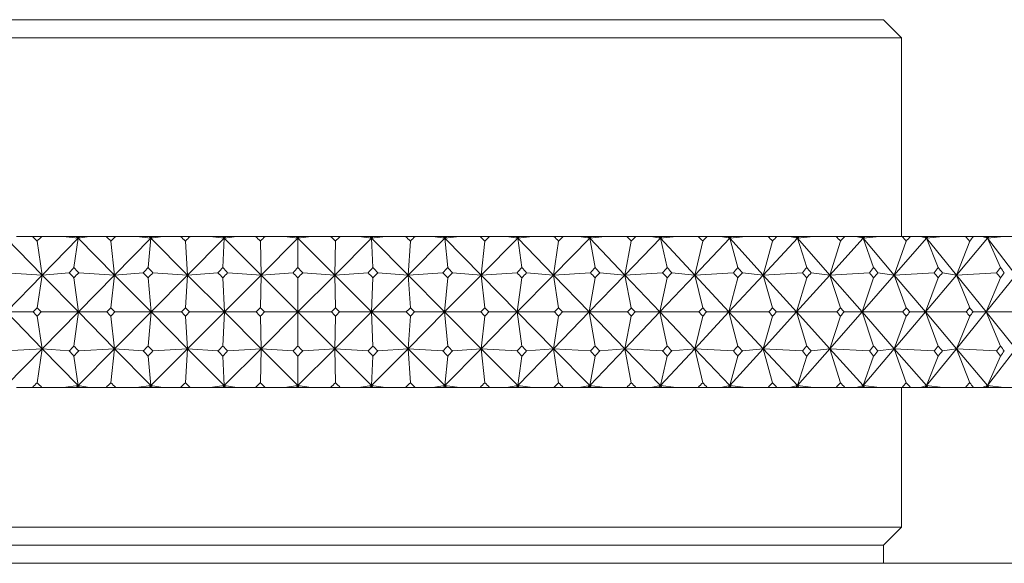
# Model space of a CAD drawing. Header units: inches. Extents: x 1.3 to 19.3, y 2.5 to 15.4.
# Tile 14 of 27: x 10.505 to 11.321, y 9.634 to 10.084. Entities that reach past the tile are written whole.
import ezdxf

# ---------------------------------------------------------------- set-up
doc = ezdxf.new("R2010")
doc.units = ezdxf.units.IN
doc.header["$MEASUREMENT"] = 0

msp = doc.modelspace()

# ---------------------------------------------------------------- linework, layer by layer
at = {"color": 7, "linetype": 'Continuous', "lineweight": 15}
for p, q in [((10.34284, 10.08403), (11.22037, 10.08403)), ((11.23537, 10.06903), (11.22037, 10.08403)), ((10.3307, 10.06903), (11.23537, 10.06903)), ((11.23537, 9.90463), (11.23537, 10.06903)), ((10.49367, 9.90316), (10.52367, 9.87262)), ((10.51551, 9.90463), (10.50243, 9.90463)), ((10.51551, 9.90463), (10.52332, 9.90463)), ((10.54093, 9.90463), (10.52332, 9.90463)), ((10.55325, 9.90316), (10.52367, 9.87262)), ((10.54093, 9.90463), (10.55325, 9.90316)), ((10.55179, 9.90463), (10.54093, 9.90463)), ((10.55325, 9.90316), (10.54987, 9.87877)), ((10.55179, 9.90463), (10.55325, 9.90316)), ((10.55307, 9.90463), (10.55179, 9.90463)), ((10.55325, 9.90316), (10.55307, 9.90463)), ((10.55468, 9.90463), (10.55307, 9.90463)), ((10.56265, 9.90463), (10.55325, 9.90316)), ((10.55468, 9.90463), (10.55325, 9.90316)), ((10.55325, 9.90316), (10.58356, 9.87262)), ((10.56265, 9.90463), (10.55468, 9.90463)), ((10.57655, 9.90463), (10.56265, 9.90463)), ((10.57655, 9.90463), (10.58446, 9.90463)), ((10.61356, 9.90316), (10.58356, 9.87262)), ((10.60161, 9.90463), (10.58446, 9.90463)), ((10.60161, 9.90463), (10.61356, 9.90316)), ((10.61209, 9.90463), (10.60161, 9.90463)), ((10.61356, 9.90316), (10.61129, 9.87877)), ((10.61209, 9.90463), (10.61356, 9.90316)), ((10.61343, 9.90463), (10.61209, 9.90463)), ((10.61356, 9.90316), (10.61343, 9.90463)), ((10.61501, 9.90463), (10.61343, 9.90463)), ((10.62355, 9.90463), (10.61356, 9.90316)), ((10.61501, 9.90463), (10.61356, 9.90316)), ((10.61356, 9.90316), (10.64404, 9.87262)), ((10.62355, 9.90463), (10.61501, 9.90463)), ((10.63822, 9.90463), (10.62355, 9.90463)), ((10.63822, 9.90463), (10.64619, 9.90463)), ((10.67435, 9.90316), (10.64404, 9.87262)), ((10.66282, 9.90463), (10.64619, 9.90463)), ((10.66282, 9.90463), (10.67435, 9.90316)), ((10.67287, 9.90463), (10.66282, 9.90463)), ((10.67287, 9.90463), (10.67435, 9.90316)), ((10.67428, 9.90463), (10.67287, 9.90463)), ((10.67435, 9.90316), (10.67321, 9.87877)), ((10.67435, 9.90316), (10.67428, 9.90463)), ((10.67581, 9.90463), (10.67428, 9.90463)), ((10.68489, 9.90463), (10.67435, 9.90316)), ((10.67581, 9.90463), (10.67435, 9.90316)), ((10.67435, 9.90316), (10.70489, 9.87262)), ((10.68489, 9.90463), (10.67581, 9.90463)), ((10.70028, 9.90463), (10.68489, 9.90463)), ((10.70028, 9.90463), (10.70828, 9.90463)), ((10.73537, 9.90316), (10.70489, 9.87262)), ((10.72432, 9.90463), (10.70828, 9.90463)), ((10.72432, 9.90463), (10.73537, 9.90316)), ((10.7339, 9.90463), (10.72432, 9.90463)), ((10.7339, 9.90463), (10.73537, 9.90316)), ((10.73537, 9.90463), (10.7339, 9.90463)), ((10.74643, 9.90463), (10.73537, 9.90316)), ((10.73684, 9.90463), (10.73537, 9.90316)), ((10.73537, 9.90316), (10.73537, 9.90463)), ((10.73684, 9.90463), (10.73537, 9.90463)), ((10.73537, 9.90316), (10.73537, 9.87877)), ((10.73537, 9.90316), (10.76586, 9.87262)), ((10.74643, 9.90463), (10.73684, 9.90463)), ((10.76247, 9.90463), (10.74643, 9.90463)), ((10.76247, 9.90463), (10.77047, 9.90463)), ((10.7964, 9.90316), (10.76586, 9.87262)), ((10.78586, 9.90463), (10.77047, 9.90463)), ((10.78586, 9.90463), (10.7964, 9.90316)), ((10.79494, 9.90463), (10.78586, 9.90463)), ((10.79494, 9.90463), (10.7964, 9.90316)), ((10.79646, 9.90463), (10.79494, 9.90463)), ((10.80793, 9.90463), (10.7964, 9.90316)), ((10.79787, 9.90463), (10.7964, 9.90316)), ((10.7964, 9.90316), (10.79646, 9.90463)), ((10.7964, 9.90316), (10.79754, 9.87877)), ((10.7964, 9.90316), (10.8267, 9.87262)), ((10.79787, 9.90463), (10.79646, 9.90463)), ((10.80793, 9.90463), (10.79787, 9.90463)), ((10.82456, 9.90463), (10.80793, 9.90463)), ((10.82456, 9.90463), (10.83252, 9.90463)), ((10.85719, 9.90316), (10.8267, 9.87262)), ((10.8472, 9.90463), (10.83252, 9.90463)), ((10.8472, 9.90463), (10.85719, 9.90316)), ((10.85574, 9.90463), (10.8472, 9.90463)), ((10.85574, 9.90463), (10.85719, 9.90316)), ((10.85731, 9.90463), (10.85574, 9.90463)), ((10.86914, 9.90463), (10.85719, 9.90316)), ((10.85866, 9.90463), (10.85719, 9.90316)), ((10.85719, 9.90316), (10.85731, 9.90463)), ((10.85719, 9.90316), (10.85945, 9.87877)), ((10.85719, 9.90316), (10.88719, 9.87262)), ((10.85866, 9.90463), (10.85731, 9.90463)), ((10.86914, 9.90463), (10.85866, 9.90463)), ((10.88629, 9.90463), (10.86914, 9.90463)), ((10.88629, 9.90463), (10.89419, 9.90463)), ((10.91749, 9.90316), (10.88719, 9.87262)), ((10.9081, 9.90463), (10.89419, 9.90463)), ((10.9081, 9.90463), (10.91749, 9.90316)), ((10.91607, 9.90463), (10.9081, 9.90463)), ((10.91607, 9.90463), (10.91749, 9.90316)), ((10.91768, 9.90463), (10.91607, 9.90463)), ((10.92982, 9.90463), (10.91749, 9.90316)), ((10.91895, 9.90463), (10.91749, 9.90316)), ((10.91749, 9.90316), (10.91768, 9.90463)), ((10.91749, 9.90316), (10.92088, 9.87877)), ((10.91749, 9.90316), (10.94708, 9.87262)), ((10.91895, 9.90463), (10.91768, 9.90463)), ((10.92982, 9.90463), (10.91895, 9.90463)), ((10.94743, 9.90463), (10.92982, 9.90463)), ((10.97708, 9.90316), (10.94708, 9.87262)), ((10.94743, 9.90463), (10.95524, 9.90463)), ((10.96831, 9.90463), (10.95524, 9.90463)), ((10.96831, 9.90463), (10.97708, 9.90316)), ((10.97568, 9.90463), (10.96831, 9.90463)), ((10.97568, 9.90463), (10.97708, 9.90316)), ((10.97733, 9.90463), (10.97568, 9.90463)), ((10.98973, 9.90463), (10.97708, 9.90316)), ((10.97853, 9.90463), (10.97708, 9.90316)), ((10.97708, 9.90316), (10.97733, 9.90463)), ((10.97708, 9.90316), (10.98158, 9.87877)), ((10.97708, 9.90316), (11.00613, 9.87262)), ((10.97853, 9.90463), (10.97733, 9.90463)), ((10.98973, 9.90463), (10.97853, 9.90463)), ((11.00773, 9.90463), (10.98973, 9.90463)), ((11.03571, 9.90316), (11.00613, 9.87262)), ((11.00773, 9.90463), (11.01541, 9.90463)), ((11.02761, 9.90463), (11.01541, 9.90463)), ((11.02761, 9.90463), (11.03571, 9.90316)), ((11.03434, 9.90463), (11.02761, 9.90463)), ((11.03434, 9.90463), (11.03571, 9.90316)), ((11.03602, 9.90463), (11.03434, 9.90463)), ((11.04864, 9.90463), (11.03571, 9.90316)), ((11.03714, 9.90463), (11.03571, 9.90316)), ((11.03571, 9.90316), (11.03602, 9.90463)), ((11.03571, 9.90316), (11.0413, 9.87877)), ((11.03571, 9.90316), (11.06411, 9.87262)), ((11.03714, 9.90463), (11.03602, 9.90463)), ((11.04864, 9.90463), (11.03714, 9.90463)), ((11.06696, 9.90463), (11.04864, 9.90463)), ((11.09316, 9.90316), (11.06411, 9.87262)), ((11.06696, 9.90463), (11.07449, 9.90463)), ((11.08576, 9.90463), (11.07449, 9.90463)), ((11.08576, 9.90463), (11.09316, 9.90316)), ((11.09183, 9.90463), (11.08576, 9.90463)), ((11.09183, 9.90463), (11.09316, 9.90316)), ((11.09353, 9.90463), (11.09183, 9.90463)), ((11.10632, 9.90463), (11.09316, 9.90316)), ((11.09456, 9.90463), (11.09316, 9.90316)), ((11.09316, 9.90316), (11.09353, 9.90463)), ((11.09316, 9.90316), (11.09982, 9.87877)), ((11.09316, 9.90316), (11.1208, 9.87262)), ((11.09456, 9.90463), (11.09353, 9.90463)), ((11.10632, 9.90463), (11.09456, 9.90463)), ((11.12487, 9.90463), (11.10632, 9.90463)), ((11.1492, 9.90316), (11.1208, 9.87262)), ((11.12487, 9.90463), (11.13222, 9.90463)), ((11.14252, 9.90463), (11.13222, 9.90463)), ((11.14252, 9.90463), (11.1492, 9.90316)), ((11.1479, 9.90463), (11.14252, 9.90463)), ((11.1479, 9.90463), (11.1492, 9.90316)), ((11.14962, 9.90463), (11.1479, 9.90463)), ((11.16253, 9.90463), (11.1492, 9.90316)), ((11.15056, 9.90463), (11.1492, 9.90316)), ((11.1492, 9.90316), (11.14962, 9.90463)), ((11.1492, 9.90316), (11.15689, 9.87877)), ((11.1492, 9.90316), (11.17596, 9.87262)), ((11.15056, 9.90463), (11.14962, 9.90463)), ((11.16253, 9.90463), (11.15056, 9.90463)), ((11.18125, 9.90463), (11.16253, 9.90463)), ((11.2036, 9.90316), (11.17596, 9.87262)), ((11.18125, 9.90463), (11.18839, 9.90463)), ((11.19768, 9.90463), (11.18839, 9.90463)), ((11.19768, 9.90463), (11.2036, 9.90316)), ((11.20235, 9.90463), (11.19768, 9.90463)), ((11.20235, 9.90463), (11.2036, 9.90316)), ((11.20408, 9.90463), (11.20235, 9.90463)), ((11.21705, 9.90463), (11.2036, 9.90316)), ((11.20493, 9.90463), (11.2036, 9.90316)), ((11.2036, 9.90316), (11.20408, 9.90463)), ((11.2036, 9.90316), (11.21231, 9.87877)), ((11.2036, 9.90316), (11.22939, 9.87262)), ((11.20493, 9.90463), (11.20408, 9.90463)), ((11.21705, 9.90463), (11.20493, 9.90463)), ((11.23588, 9.90463), (11.21705, 9.90463)), ((11.25615, 9.90316), (11.22939, 9.87262)), ((11.23588, 9.90463), (11.24276, 9.90463)), ((11.25101, 9.90463), (11.24276, 9.90463)), ((11.25101, 9.90463), (11.25615, 9.90316)), ((11.25496, 9.90463), (11.25101, 9.90463)), ((11.25496, 9.90463), (11.25615, 9.90316)), ((11.25669, 9.90463), (11.25496, 9.90463)), ((11.25615, 9.90316), (11.25669, 9.90463)), ((11.25744, 9.90463), (11.25615, 9.90316)), ((11.26968, 9.90463), (11.25615, 9.90316)), ((11.25615, 9.90316), (11.26584, 9.87877)), ((11.25615, 9.90316), (11.28086, 9.87262)), ((11.25744, 9.90463), (11.25669, 9.90463)), ((11.26968, 9.90463), (11.25744, 9.90463)), ((11.28852, 9.90463), (11.26968, 9.90463)), ((11.30665, 9.90316), (11.28086, 9.87262)), ((11.28852, 9.90463), (11.29514, 9.90463)), ((11.3023, 9.90463), (11.29514, 9.90463)), ((11.3023, 9.90463), (11.30665, 9.90316)), ((11.30552, 9.90463), (11.3023, 9.90463)), ((11.30552, 9.90463), (11.30665, 9.90316)), ((11.30724, 9.90463), (11.30552, 9.90463)), ((11.30665, 9.90316), (11.30724, 9.90463)), ((11.3079, 9.90463), (11.30665, 9.90316)), ((11.32019, 9.90463), (11.30665, 9.90316)), ((11.30665, 9.90316), (11.31728, 9.87877)), ((11.30665, 9.90316), (11.33019, 9.87262)), ((11.3079, 9.90463), (11.30724, 9.90463)), ((11.32019, 9.90463), (11.3079, 9.90463)), ((11.33898, 9.90463), (11.32019, 9.90463)), ((10.52367, 9.87262), (10.51941, 9.90082)), ((10.58356, 9.87262), (10.5805, 9.90082)), ((10.64404, 9.87262), (10.64221, 9.90082)), ((10.70489, 9.87262), (10.70428, 9.90082)), ((10.76586, 9.87262), (10.76647, 9.90082)), ((10.8267, 9.87262), (10.82854, 9.90082)), ((10.88719, 9.87262), (10.89024, 9.90082)), ((10.94708, 9.87262), (10.95133, 9.90082)), ((11.00613, 9.87262), (11.01157, 9.90082)), ((11.06411, 9.87262), (11.07072, 9.90082)), ((11.1208, 9.87262), (11.12855, 9.90082)), ((11.17596, 9.87262), (11.18482, 9.90082)), ((11.22939, 9.87262), (11.23932, 9.90082)), ((11.28086, 9.87262), (11.29184, 9.90082)), ((10.49306, 9.87442), (10.52367, 9.87262)), ((10.52367, 9.87262), (10.49414, 9.84213)), ((10.52367, 9.87262), (10.51941, 9.84564)), ((10.54592, 9.87442), (10.52367, 9.87262)), ((10.52367, 9.87262), (10.55361, 9.84213)), ((10.55361, 9.84213), (10.54987, 9.87042)), ((10.58356, 9.87262), (10.55361, 9.84213)), ((10.55381, 9.87442), (10.58356, 9.87262)), ((10.58356, 9.87262), (10.5805, 9.84564)), ((10.60731, 9.87442), (10.58356, 9.87262)), ((10.58356, 9.87262), (10.6138, 9.84213)), ((10.6138, 9.84213), (10.61129, 9.87042)), ((10.64404, 9.87262), (10.6138, 9.84213)), ((10.61528, 9.87442), (10.64404, 9.87262)), ((10.64404, 9.87262), (10.64221, 9.84564)), ((10.6692, 9.87442), (10.64404, 9.87262)), ((10.64404, 9.87262), (10.67447, 9.84213)), ((10.67447, 9.84213), (10.67321, 9.87042)), ((10.70489, 9.87262), (10.67447, 9.84213)), ((10.67722, 9.87442), (10.70489, 9.87262)), ((10.70489, 9.87262), (10.70428, 9.84564)), ((10.73136, 9.87442), (10.70489, 9.87262)), ((10.70489, 9.87262), (10.73537, 9.84213)), ((10.76586, 9.87262), (10.73537, 9.84213)), ((10.73537, 9.84213), (10.73537, 9.87042)), ((10.73939, 9.87442), (10.76586, 9.87262)), ((10.79353, 9.87442), (10.76586, 9.87262)), ((10.76586, 9.87262), (10.76647, 9.84564)), ((10.76586, 9.87262), (10.79628, 9.84213)), ((10.8267, 9.87262), (10.79628, 9.84213)), ((10.79628, 9.84213), (10.79754, 9.87042)), ((10.80154, 9.87442), (10.8267, 9.87262)), ((10.85547, 9.87442), (10.8267, 9.87262)), ((10.8267, 9.87262), (10.82854, 9.84564)), ((10.8267, 9.87262), (10.85695, 9.84213)), ((10.88719, 9.87262), (10.85695, 9.84213)), ((10.85695, 9.84213), (10.85945, 9.87042)), ((10.86344, 9.87442), (10.88719, 9.87262)), ((10.91693, 9.87442), (10.88719, 9.87262)), ((10.88719, 9.87262), (10.89024, 9.84564)), ((10.88719, 9.87262), (10.91713, 9.84213)), ((10.94708, 9.87262), (10.91713, 9.84213)), ((10.91713, 9.84213), (10.92088, 9.87042)), ((10.92482, 9.87442), (10.94708, 9.87262)), ((10.97768, 9.87442), (10.94708, 9.87262)), ((10.94708, 9.87262), (10.95133, 9.84564)), ((10.94708, 9.87262), (10.9766, 9.84213)), ((11.00613, 9.87262), (10.9766, 9.84213)), ((10.9766, 9.84213), (10.98158, 9.87042)), ((10.98546, 9.87442), (11.00613, 9.87262)), ((11.03748, 9.87442), (11.00613, 9.87262)), ((11.00613, 9.87262), (11.01157, 9.84564)), ((11.00613, 9.87262), (11.03512, 9.84213)), ((11.06411, 9.87262), (11.03512, 9.84213)), ((11.03512, 9.84213), (11.0413, 9.87042)), ((11.04512, 9.87442), (11.06411, 9.87262)), ((11.09608, 9.87442), (11.06411, 9.87262)), ((11.06411, 9.87262), (11.07072, 9.84564)), ((11.06411, 9.87262), (11.09245, 9.84213)), ((11.1208, 9.87262), (11.09245, 9.84213)), ((11.09245, 9.84213), (11.09982, 9.87042)), ((11.10355, 9.87442), (11.1208, 9.87262)), ((11.15326, 9.87442), (11.1208, 9.87262)), ((11.1208, 9.87262), (11.12855, 9.84564)), ((11.1208, 9.87262), (11.14838, 9.84213)), ((11.17596, 9.87262), (11.14838, 9.84213)), ((11.14838, 9.84213), (11.15689, 9.87042)), ((11.16052, 9.87442), (11.17596, 9.87262)), ((11.20879, 9.87442), (11.17596, 9.87262)), ((11.17596, 9.87262), (11.18482, 9.84564)), ((11.17596, 9.87262), (11.20267, 9.84213)), ((11.22939, 9.87262), (11.20267, 9.84213)), ((11.20267, 9.84213), (11.21231, 9.87042)), ((11.21582, 9.87442), (11.22939, 9.87262)), ((11.26245, 9.87442), (11.22939, 9.87262)), ((11.22939, 9.87262), (11.23932, 9.84564)), ((11.22939, 9.87262), (11.25512, 9.84213)), ((11.28086, 9.87262), (11.25512, 9.84213)), ((11.25512, 9.84213), (11.26584, 9.87042)), ((11.26923, 9.87442), (11.28086, 9.87262)), ((11.31403, 9.87442), (11.28086, 9.87262)), ((11.28086, 9.87262), (11.29184, 9.84564)), ((11.28086, 9.87262), (11.30552, 9.84213)), ((11.33019, 9.87262), (11.30552, 9.84213)), ((11.30552, 9.84213), (11.31728, 9.87042)), ((10.52367, 9.81165), (10.49414, 9.84213)), ((10.49414, 9.84213), (10.51613, 9.84213)), ((10.51941, 9.83863), (10.52367, 9.81165)), ((10.55361, 9.84213), (10.52269, 9.84213)), ((10.52367, 9.81165), (10.55361, 9.84213)), ((10.55361, 9.84213), (10.54987, 9.81385)), ((10.58356, 9.81165), (10.55361, 9.84213)), ((10.55361, 9.84213), (10.57718, 9.84213)), ((10.5805, 9.83863), (10.58356, 9.81165)), ((10.58356, 9.81165), (10.6138, 9.84213)), ((10.6138, 9.84213), (10.58383, 9.84213)), ((10.6138, 9.84213), (10.61129, 9.81385)), ((10.64404, 9.81165), (10.6138, 9.84213)), ((10.6138, 9.84213), (10.63886, 9.84213)), ((10.64221, 9.83863), (10.64404, 9.81165)), ((10.64404, 9.81165), (10.67447, 9.84213)), ((10.67447, 9.84213), (10.64555, 9.84213)), ((10.67447, 9.84213), (10.67321, 9.81385)), ((10.67447, 9.84213), (10.70091, 9.84213)), ((10.70489, 9.81165), (10.67447, 9.84213)), ((10.70428, 9.83863), (10.70489, 9.81165)), ((10.70489, 9.81165), (10.73537, 9.84213)), ((10.73537, 9.84213), (10.70764, 9.84213)), ((10.73537, 9.84213), (10.73537, 9.81385)), ((10.76586, 9.81165), (10.73537, 9.84213)), ((10.73537, 9.84213), (10.76311, 9.84213)), ((10.76586, 9.81165), (10.79628, 9.84213)), ((10.76647, 9.83863), (10.76586, 9.81165)), ((10.79628, 9.84213), (10.76983, 9.84213)), ((10.79628, 9.84213), (10.79754, 9.81385)), ((10.8267, 9.81165), (10.79628, 9.84213)), ((10.79628, 9.84213), (10.82519, 9.84213)), ((10.8267, 9.81165), (10.85695, 9.84213)), ((10.82854, 9.83863), (10.8267, 9.81165)), ((10.85695, 9.84213), (10.83189, 9.84213)), ((10.85695, 9.84213), (10.85945, 9.81385)), ((10.88719, 9.81165), (10.85695, 9.84213)), ((10.85695, 9.84213), (10.88692, 9.84213)), ((10.88719, 9.81165), (10.91713, 9.84213)), ((10.89024, 9.83863), (10.88719, 9.81165)), ((10.91713, 9.84213), (10.89356, 9.84213)), ((10.91713, 9.84213), (10.92088, 9.81385)), ((10.94708, 9.81165), (10.91713, 9.84213)), ((10.91713, 9.84213), (10.94805, 9.84213)), ((10.94708, 9.81165), (10.9766, 9.84213)), ((10.95133, 9.83863), (10.94708, 9.81165)), ((10.9766, 9.84213), (10.95462, 9.84213)), ((10.9766, 9.84213), (10.98158, 9.81385)), ((11.00613, 9.81165), (10.9766, 9.84213)), ((10.9766, 9.84213), (11.00834, 9.84213)), ((11.00613, 9.81165), (11.03512, 9.84213)), ((11.01157, 9.83863), (11.00613, 9.81165)), ((11.03512, 9.84213), (11.0148, 9.84213)), ((11.03512, 9.84213), (11.0413, 9.81385)), ((11.06411, 9.81165), (11.03512, 9.84213)), ((11.03512, 9.84213), (11.06756, 9.84213)), ((11.06411, 9.81165), (11.09245, 9.84213)), ((11.07072, 9.83863), (11.06411, 9.81165)), ((11.09245, 9.84213), (11.07389, 9.84213)), ((11.09245, 9.84213), (11.09982, 9.81385)), ((11.1208, 9.81165), (11.09245, 9.84213)), ((11.09245, 9.84213), (11.12546, 9.84213)), ((11.1208, 9.81165), (11.14838, 9.84213)), ((11.12855, 9.83863), (11.1208, 9.81165)), ((11.14838, 9.84213), (11.13163, 9.84213)), ((11.14838, 9.84213), (11.15689, 9.81385)), ((11.17596, 9.81165), (11.14838, 9.84213)), ((11.14838, 9.84213), (11.18182, 9.84213)), ((11.17596, 9.81165), (11.20267, 9.84213)), ((11.18482, 9.83863), (11.17596, 9.81165)), ((11.20267, 9.84213), (11.18782, 9.84213)), ((11.20267, 9.84213), (11.21231, 9.81385)), ((11.22939, 9.81165), (11.20267, 9.84213)), ((11.20267, 9.84213), (11.23643, 9.84213)), ((11.22939, 9.81165), (11.25512, 9.84213)), ((11.23932, 9.83863), (11.22939, 9.81165)), ((11.25512, 9.84213), (11.24222, 9.84213)), ((11.25512, 9.84213), (11.26584, 9.81385)), ((11.28086, 9.81165), (11.25512, 9.84213)), ((11.25512, 9.84213), (11.28905, 9.84213)), ((11.28086, 9.81165), (11.30552, 9.84213)), ((11.29184, 9.83863), (11.28086, 9.81165)), ((11.30552, 9.84213), (11.29461, 9.84213)), ((11.30552, 9.84213), (11.31728, 9.81385)), ((11.33019, 9.81165), (11.30552, 9.84213)), ((11.30552, 9.84213), (11.33949, 9.84213)), ((10.52367, 9.81165), (10.49306, 9.80984)), ((10.49367, 9.78111), (10.52367, 9.81165)), ((10.51941, 9.78344), (10.52367, 9.81165)), ((10.55325, 9.78111), (10.52367, 9.81165)), ((10.52367, 9.81165), (10.54592, 9.80984)), ((10.55325, 9.78111), (10.58356, 9.81165)), ((10.58356, 9.81165), (10.55381, 9.80984)), ((10.5805, 9.78344), (10.58356, 9.81165)), ((10.61356, 9.78111), (10.58356, 9.81165)), ((10.58356, 9.81165), (10.60731, 9.80984)), ((10.61356, 9.78111), (10.64404, 9.81165)), ((10.64404, 9.81165), (10.61528, 9.80984)), ((10.64221, 9.78344), (10.64404, 9.81165)), ((10.67435, 9.78111), (10.64404, 9.81165)), ((10.64404, 9.81165), (10.6692, 9.80984)), ((10.67435, 9.78111), (10.70489, 9.81165)), ((10.70489, 9.81165), (10.67722, 9.80984)), ((10.70428, 9.78344), (10.70489, 9.81165)), ((10.70489, 9.81165), (10.73136, 9.80984)), ((10.73537, 9.78111), (10.70489, 9.81165)), ((10.73537, 9.78111), (10.76586, 9.81165)), ((10.76586, 9.81165), (10.73939, 9.80984)), ((10.76647, 9.78344), (10.76586, 9.81165)), ((10.7964, 9.78111), (10.76586, 9.81165)), ((10.76586, 9.81165), (10.79353, 9.80984)), ((10.7964, 9.78111), (10.8267, 9.81165)), ((10.8267, 9.81165), (10.80154, 9.80984)), ((10.82854, 9.78344), (10.8267, 9.81165)), ((10.85719, 9.78111), (10.8267, 9.81165)), ((10.8267, 9.81165), (10.85547, 9.80984)), ((10.85719, 9.78111), (10.88719, 9.81165)), ((10.88719, 9.81165), (10.86344, 9.80984)), ((10.89024, 9.78344), (10.88719, 9.81165)), ((10.91749, 9.78111), (10.88719, 9.81165)), ((10.88719, 9.81165), (10.91693, 9.80984)), ((10.91749, 9.78111), (10.94708, 9.81165)), ((10.94708, 9.81165), (10.92482, 9.80984)), ((10.95133, 9.78344), (10.94708, 9.81165)), ((10.97708, 9.78111), (10.94708, 9.81165)), ((10.94708, 9.81165), (10.97768, 9.80984)), ((10.97708, 9.78111), (11.00613, 9.81165)), ((11.00613, 9.81165), (10.98546, 9.80984)), ((11.01157, 9.78344), (11.00613, 9.81165)), ((11.03571, 9.78111), (11.00613, 9.81165)), ((11.00613, 9.81165), (11.03748, 9.80984)), ((11.03571, 9.78111), (11.06411, 9.81165)), ((11.06411, 9.81165), (11.04512, 9.80984)), ((11.07072, 9.78344), (11.06411, 9.81165)), ((11.09316, 9.78111), (11.06411, 9.81165)), ((11.06411, 9.81165), (11.09608, 9.80984)), ((11.09316, 9.78111), (11.1208, 9.81165)), ((11.1208, 9.81165), (11.10355, 9.80984)), ((11.12855, 9.78344), (11.1208, 9.81165)), ((11.1492, 9.78111), (11.1208, 9.81165)), ((11.1208, 9.81165), (11.15326, 9.80984)), ((11.1492, 9.78111), (11.17596, 9.81165)), ((11.17596, 9.81165), (11.16052, 9.80984)), ((11.18482, 9.78344), (11.17596, 9.81165)), ((11.2036, 9.78111), (11.17596, 9.81165)), ((11.17596, 9.81165), (11.20879, 9.80984)), ((11.2036, 9.78111), (11.22939, 9.81165)), ((11.22939, 9.81165), (11.21582, 9.80984)), ((11.23932, 9.78344), (11.22939, 9.81165)), ((11.25615, 9.78111), (11.22939, 9.81165)), ((11.22939, 9.81165), (11.26245, 9.80984)), ((11.25615, 9.78111), (11.28086, 9.81165)), ((11.28086, 9.81165), (11.26923, 9.80984)), ((11.29184, 9.78344), (11.28086, 9.81165)), ((11.30665, 9.78111), (11.28086, 9.81165)), ((11.28086, 9.81165), (11.31403, 9.80984)), ((11.30665, 9.78111), (11.33019, 9.81165)), ((10.54987, 9.80549), (10.55325, 9.78111)), ((10.61129, 9.80549), (10.61356, 9.78111)), ((10.67321, 9.80549), (10.67435, 9.78111)), ((10.73537, 9.80549), (10.73537, 9.78111)), ((10.79754, 9.80549), (10.7964, 9.78111)), ((10.85945, 9.80549), (10.85719, 9.78111)), ((10.92088, 9.80549), (10.91749, 9.78111)), ((10.98158, 9.80549), (10.97708, 9.78111)), ((11.0413, 9.80549), (11.03571, 9.78111)), ((11.09982, 9.80549), (11.09316, 9.78111)), ((11.15689, 9.80549), (11.1492, 9.78111)), ((11.21231, 9.80549), (11.2036, 9.78111)), ((11.26584, 9.80549), (11.25615, 9.78111)), ((11.31728, 9.80549), (11.30665, 9.78111)), ((10.51551, 9.77963), (10.50243, 9.77963)), ((10.51551, 9.77963), (10.52332, 9.77963)), ((10.54093, 9.77963), (10.52332, 9.77963)), ((10.55325, 9.78111), (10.54093, 9.77963)), ((10.55179, 9.77963), (10.54093, 9.77963)), ((10.55179, 9.77963), (10.55325, 9.78111)), ((10.55307, 9.77963), (10.55179, 9.77963)), ((10.55307, 9.77963), (10.55325, 9.78111)), ((10.55468, 9.77963), (10.55307, 9.77963)), ((10.55325, 9.78111), (10.56265, 9.77963)), ((10.55468, 9.77963), (10.55325, 9.78111)), ((10.56265, 9.77963), (10.55468, 9.77963)), ((10.57655, 9.77963), (10.56265, 9.77963)), ((10.57655, 9.77963), (10.58446, 9.77963)), ((10.60161, 9.77963), (10.58446, 9.77963)), ((10.61356, 9.78111), (10.60161, 9.77963)), ((10.61209, 9.77963), (10.60161, 9.77963)), ((10.61209, 9.77963), (10.61356, 9.78111)), ((10.61343, 9.77963), (10.61209, 9.77963)), ((10.61343, 9.77963), (10.61356, 9.78111)), ((10.61501, 9.77963), (10.61343, 9.77963)), ((10.61356, 9.78111), (10.62355, 9.77963)), ((10.61501, 9.77963), (10.61356, 9.78111)), ((10.62355, 9.77963), (10.61501, 9.77963)), ((10.63822, 9.77963), (10.62355, 9.77963)), ((10.63822, 9.77963), (10.64619, 9.77963)), ((10.66282, 9.77963), (10.64619, 9.77963)), ((10.67435, 9.78111), (10.66282, 9.77963)), ((10.67287, 9.77963), (10.66282, 9.77963)), ((10.67287, 9.77963), (10.67435, 9.78111)), ((10.67428, 9.77963), (10.67287, 9.77963)), ((10.67428, 9.77963), (10.67435, 9.78111)), ((10.67581, 9.77963), (10.67428, 9.77963)), ((10.67435, 9.78111), (10.68489, 9.77963)), ((10.67581, 9.77963), (10.67435, 9.78111)), ((10.68489, 9.77963), (10.67581, 9.77963)), ((10.70028, 9.77963), (10.68489, 9.77963)), ((10.70028, 9.77963), (10.70828, 9.77963)), ((10.72432, 9.77963), (10.70828, 9.77963)), ((10.73537, 9.78111), (10.72432, 9.77963)), ((10.7339, 9.77963), (10.72432, 9.77963)), ((10.7339, 9.77963), (10.73537, 9.78111)), ((10.73537, 9.77963), (10.7339, 9.77963)), ((10.73537, 9.78111), (10.74643, 9.77963)), ((10.73684, 9.77963), (10.73537, 9.78111)), ((10.73537, 9.77963), (10.73537, 9.78111)), ((10.73684, 9.77963), (10.73537, 9.77963)), ((10.74643, 9.77963), (10.73684, 9.77963)), ((10.76247, 9.77963), (10.74643, 9.77963)), ((10.76247, 9.77963), (10.77047, 9.77963)), ((10.78586, 9.77963), (10.77047, 9.77963)), ((10.7964, 9.78111), (10.78586, 9.77963)), ((10.79494, 9.77963), (10.78586, 9.77963)), ((10.79494, 9.77963), (10.7964, 9.78111)), ((10.79646, 9.77963), (10.79494, 9.77963)), ((10.7964, 9.78111), (10.80793, 9.77963)), ((10.79787, 9.77963), (10.7964, 9.78111)), ((10.79646, 9.77963), (10.7964, 9.78111)), ((10.79787, 9.77963), (10.79646, 9.77963)), ((10.80793, 9.77963), (10.79787, 9.77963)), ((10.82456, 9.77963), (10.80793, 9.77963)), ((10.82456, 9.77963), (10.83252, 9.77963)), ((10.8472, 9.77963), (10.83252, 9.77963)), ((10.85719, 9.78111), (10.8472, 9.77963)), ((10.85574, 9.77963), (10.8472, 9.77963)), ((10.85574, 9.77963), (10.85719, 9.78111)), ((10.85731, 9.77963), (10.85574, 9.77963)), ((10.85719, 9.78111), (10.86914, 9.77963)), ((10.85866, 9.77963), (10.85719, 9.78111)), ((10.85731, 9.77963), (10.85719, 9.78111)), ((10.85866, 9.77963), (10.85731, 9.77963)), ((10.86914, 9.77963), (10.85866, 9.77963)), ((10.88629, 9.77963), (10.86914, 9.77963)), ((10.88629, 9.77963), (10.89419, 9.77963)), ((10.9081, 9.77963), (10.89419, 9.77963)), ((10.91749, 9.78111), (10.9081, 9.77963)), ((10.91607, 9.77963), (10.9081, 9.77963)), ((10.91607, 9.77963), (10.91749, 9.78111)), ((10.91768, 9.77963), (10.91607, 9.77963)), ((10.91749, 9.78111), (10.92982, 9.77963)), ((10.91895, 9.77963), (10.91749, 9.78111)), ((10.91768, 9.77963), (10.91749, 9.78111)), ((10.91895, 9.77963), (10.91768, 9.77963)), ((10.92982, 9.77963), (10.91895, 9.77963)), ((10.94743, 9.77963), (10.92982, 9.77963)), ((10.94743, 9.77963), (10.95524, 9.77963)), ((10.96831, 9.77963), (10.95524, 9.77963)), ((10.97708, 9.78111), (10.96831, 9.77963)), ((10.97568, 9.77963), (10.96831, 9.77963)), ((10.97568, 9.77963), (10.97708, 9.78111)), ((10.97733, 9.77963), (10.97568, 9.77963)), ((10.97708, 9.78111), (10.98973, 9.77963)), ((10.97853, 9.77963), (10.97708, 9.78111)), ((10.97733, 9.77963), (10.97708, 9.78111)), ((10.97853, 9.77963), (10.97733, 9.77963)), ((10.98973, 9.77963), (10.97853, 9.77963)), ((11.00773, 9.77963), (10.98973, 9.77963)), ((11.00773, 9.77963), (11.01541, 9.77963)), ((11.02761, 9.77963), (11.01541, 9.77963)), ((11.03571, 9.78111), (11.02761, 9.77963)), ((11.03434, 9.77963), (11.02761, 9.77963)), ((11.03434, 9.77963), (11.03571, 9.78111)), ((11.03602, 9.77963), (11.03434, 9.77963)), ((11.03571, 9.78111), (11.04864, 9.77963)), ((11.03714, 9.77963), (11.03571, 9.78111)), ((11.03602, 9.77963), (11.03571, 9.78111)), ((11.03714, 9.77963), (11.03602, 9.77963)), ((11.04864, 9.77963), (11.03714, 9.77963)), ((11.06696, 9.77963), (11.04864, 9.77963)), ((11.06696, 9.77963), (11.07449, 9.77963)), ((11.08576, 9.77963), (11.07449, 9.77963)), ((11.09316, 9.78111), (11.08576, 9.77963)), ((11.09183, 9.77963), (11.08576, 9.77963)), ((11.09183, 9.77963), (11.09316, 9.78111)), ((11.09353, 9.77963), (11.09183, 9.77963)), ((11.09316, 9.78111), (11.10632, 9.77963)), ((11.09456, 9.77963), (11.09316, 9.78111)), ((11.09353, 9.77963), (11.09316, 9.78111)), ((11.09456, 9.77963), (11.09353, 9.77963)), ((11.10632, 9.77963), (11.09456, 9.77963)), ((11.12487, 9.77963), (11.10632, 9.77963)), ((11.12487, 9.77963), (11.13222, 9.77963)), ((11.14252, 9.77963), (11.13222, 9.77963)), ((11.1492, 9.78111), (11.14252, 9.77963)), ((11.1479, 9.77963), (11.14252, 9.77963)), ((11.1479, 9.77963), (11.1492, 9.78111)), ((11.14962, 9.77963), (11.1479, 9.77963)), ((11.1492, 9.78111), (11.16253, 9.77963)), ((11.15056, 9.77963), (11.1492, 9.78111)), ((11.14962, 9.77963), (11.1492, 9.78111)), ((11.15056, 9.77963), (11.14962, 9.77963)), ((11.16253, 9.77963), (11.15056, 9.77963)), ((11.18125, 9.77963), (11.16253, 9.77963)), ((11.18125, 9.77963), (11.18839, 9.77963)), ((11.19768, 9.77963), (11.18839, 9.77963)), ((11.2036, 9.78111), (11.19768, 9.77963)), ((11.20235, 9.77963), (11.19768, 9.77963)), ((11.20235, 9.77963), (11.2036, 9.78111)), ((11.20408, 9.77963), (11.20235, 9.77963)), ((11.2036, 9.78111), (11.21705, 9.77963)), ((11.20493, 9.77963), (11.2036, 9.78111)), ((11.20408, 9.77963), (11.2036, 9.78111)), ((11.20493, 9.77963), (11.20408, 9.77963)), ((11.21705, 9.77963), (11.20493, 9.77963)), ((11.23588, 9.77963), (11.21705, 9.77963)), ((11.23537, 9.66402), (11.23537, 9.77963)), ((11.23588, 9.77963), (11.24276, 9.77963)), ((11.25101, 9.77963), (11.24276, 9.77963)), ((11.25615, 9.78111), (11.25101, 9.77963)), ((11.25496, 9.77963), (11.25101, 9.77963)), ((11.25496, 9.77963), (11.25615, 9.78111)), ((11.25669, 9.77963), (11.25496, 9.77963)), ((11.25669, 9.77963), (11.25615, 9.78111)), ((11.25744, 9.77963), (11.25615, 9.78111)), ((11.25615, 9.78111), (11.26968, 9.77963)), ((11.25744, 9.77963), (11.25669, 9.77963)), ((11.26968, 9.77963), (11.25744, 9.77963)), ((11.28852, 9.77963), (11.26968, 9.77963)), ((11.28852, 9.77963), (11.29514, 9.77963)), ((11.3023, 9.77963), (11.29514, 9.77963)), ((11.30665, 9.78111), (11.3023, 9.77963)), ((11.30552, 9.77963), (11.3023, 9.77963)), ((11.30552, 9.77963), (11.30665, 9.78111)), ((11.30724, 9.77963), (11.30552, 9.77963)), ((11.30724, 9.77963), (11.30665, 9.78111)), ((11.3079, 9.77963), (11.30665, 9.78111)), ((11.30665, 9.78111), (11.32019, 9.77963)), ((11.3079, 9.77963), (11.30724, 9.77963)), ((11.32019, 9.77963), (11.3079, 9.77963)), ((11.33898, 9.77963), (11.32019, 9.77963)), ((10.3307, 9.66402), (11.23537, 9.66402)), ((11.22037, 9.64902), (11.23537, 9.66402)), ((10.34284, 9.64902), (11.22037, 9.64902)), ((11.22037, 9.63403), (11.22037, 9.64902)), ((9.48537, 9.63403), (10.73537, 9.63403)), ((10.73537, 9.63403), (11.98537, 9.63403))]:
    msp.add_line(p, q, dxfattribs=at)
for centre, major_axis, ratio, start_param, end_param in [((10.73537, 8.47035), (-0.81265, 1.69312), 0.333953, 5.540186, 5.544227), ((10.73537, 8.47035), (0.48134, 1.69708), 0.509761, 0.72361, 0.727652), ((10.73537, 8.47035), (-0.77915, 1.69149), 0.361079, 5.534308, 5.53835), ((10.73537, 8.47035), (0.54472, 1.694), 0.487996, 0.735673, 0.739715), ((10.73537, 8.47035), (-0.74174, 1.69042), 0.387885, 5.530538, 5.53458), ((10.73537, 8.47035), (0.602, 1.69177), 0.464563, 0.743852, 0.747893), ((10.73537, 8.47035), (-0.70004, 1.69004), 0.414214, 5.529203, 5.533245), ((10.73537, 8.47035), (0.65361, 1.69046), 0.43986, 0.748482, 0.752524), ((10.73537, 8.47035), (-0.65361, 1.69046), 0.43986, 5.530662, 5.534703), ((10.73537, 8.47035), (0.70004, 1.69004), 0.414214, 0.74994, 0.753982), ((10.73537, 8.47035), (-0.602, 1.69177), 0.464563, 5.535292, 5.539334), ((10.73537, 8.47035), (0.74174, 1.69042), 0.387885, 0.748606, 0.752647), ((10.73537, 8.47035), (-0.54472, 1.694), 0.487996, 5.543471, 5.547512), ((10.73537, 8.47035), (0.77915, 1.69149), 0.361079, 0.744836, 0.748877), ((10.73537, 8.47035), (-0.48134, 1.69708), 0.509761, 5.555534, 5.559575), ((10.73537, 8.47035), (0.81265, 1.69312), 0.333953, 0.738958, 0.743), ((10.73537, 8.47035), (-0.41155, 1.70083), 0.529389, 5.571718, 5.57576), ((10.73537, 8.47035), (0.84258, 1.69516), 0.306624, 0.731265, 0.735307), ((10.73537, 8.47035), (-0.33531, 1.70492), 0.546354, 5.59208, 5.596122), ((10.73537, 8.47035), (0.8692, 1.69747), 0.279182, 0.722017, 0.726059), ((10.73537, 8.47035), (-0.25296, 1.70887), 0.560101, 5.616401, 5.620443), ((10.73537, 8.47035), (0.89277, 1.69994), 0.251688, 0.711441, 0.715483), ((10.73537, 8.47035), (-0.16538, 1.71214), 0.5701, 5.64411, 5.648152), ((10.73537, 8.47035), (0.91347, 1.70246), 0.224188, 0.699737, 0.703779), ((10.73537, 8.47035), (-0.07405, 1.7142), 0.575911, 5.674249, 5.678291), ((10.73537, 8.47035), (0.93146, 1.70491), 0.196711, 0.687082, 0.691124), ((10.73537, 8.47035), (0.01906, 1.71469), 0.577255, 5.705539, 5.709581), ((10.73537, 8.47035), (0.94688, 1.70722), 0.169273, 0.673632, 0.677674), ((10.73537, 11.21392), (0.84258, 1.69516), 0.306624, 3.967092, 3.971148), ((10.73537, 11.21392), (-0.602, 1.69177), 0.464563, 2.299451, 2.303507), ((10.73537, 11.21392), (0.81265, 1.69312), 0.333953, 3.974784, 3.97884), ((10.73537, 11.21392), (-0.65361, 1.69046), 0.43986, 2.294821, 2.298877), ((10.73537, 11.21392), (0.77915, 1.69149), 0.361079, 3.980662, 3.984718), ((10.73537, 11.21392), (-0.70004, 1.69004), 0.414214, 2.293363, 2.297419), ((10.73537, 11.21392), (0.74174, 1.69042), 0.387885, 3.984432, 3.988488), ((10.73537, 11.21392), (-0.74174, 1.69042), 0.387885, 2.294697, 2.298753), ((10.73537, 11.21392), (0.70004, 1.69004), 0.414214, 3.985767, 3.989823), ((10.73537, 11.21392), (-0.77915, 1.69149), 0.361079, 2.298467, 2.302523), ((10.73537, 11.21392), (0.65361, 1.69046), 0.43986, 3.984308, 3.988364), ((10.73537, 11.21392), (-0.81265, 1.69312), 0.333953, 2.304345, 2.308401), ((10.73537, 11.21392), (0.602, 1.69177), 0.464563, 3.979678, 3.983734), ((10.73537, 11.21392), (-0.84258, 1.69516), 0.306624, 2.312038, 2.316094), ((10.73537, 11.21392), (0.54472, 1.694), 0.487996, 3.971499, 3.975555), ((10.73537, 11.21392), (-0.8692, 1.69747), 0.279182, 2.321286, 2.325342), ((10.73537, 11.21392), (0.48134, 1.69708), 0.509761, 3.959436, 3.963492), ((10.73537, 11.21392), (-0.89277, 1.69994), 0.251688, 2.331862, 2.335918), ((10.73537, 11.21392), (0.41155, 1.70083), 0.529389, 3.943252, 3.947308), ((10.73537, 11.21392), (-0.91347, 1.70246), 0.224188, 2.343566, 2.347622), ((10.73537, 11.21392), (0.33531, 1.70492), 0.546354, 3.92289, 3.926946), ((10.73537, 11.21392), (-0.93146, 1.70491), 0.196711, 2.356221, 2.360277), ((10.73537, 11.21392), (0.25296, 1.70887), 0.560101, 3.898569, 3.902624), ((10.73537, 11.21392), (-0.94688, 1.70722), 0.169273, 2.369671, 2.373727), ((10.73537, 11.21392), (0.16538, 1.71214), 0.5701, 3.87086, 3.874916), ((10.73537, 11.21392), (-0.95983, 1.70931), 0.141884, 2.383776, 2.387832), ((10.73537, 11.21392), (0.07405, 1.7142), 0.575911, 3.840721, 3.844776), ((10.73537, 11.21392), (-0.9704, 1.71112), 0.114545, 2.398412, 2.402468), ((10.73537, 8.47035), (-0.81265, 1.69312), 0.333953, 5.50877, 5.512826), ((10.73537, 8.47035), (0.54472, 1.694), 0.487996, 0.767075, 0.771131), ((10.73537, 8.47035), (-0.77915, 1.69149), 0.361079, 5.502892, 5.506948), ((10.73537, 8.47035), (0.602, 1.69177), 0.464563, 0.775253, 0.779309), ((10.73537, 8.47035), (-0.74174, 1.69042), 0.387885, 5.499122, 5.503178), ((10.73537, 8.47035), (0.65361, 1.69046), 0.43986, 0.779884, 0.78394), ((10.73537, 8.47035), (-0.70004, 1.69004), 0.414214, 5.497787, 5.501843), ((10.73537, 8.47035), (0.70004, 1.69004), 0.414214, 0.781342, 0.785398), ((10.73537, 8.47035), (-0.65361, 1.69046), 0.43986, 5.499246, 5.503302), ((10.73537, 8.47035), (0.74174, 1.69042), 0.387885, 0.780007, 0.784063), ((10.73537, 8.47035), (-0.602, 1.69177), 0.464563, 5.503876, 5.507932), ((10.73537, 8.47035), (0.77915, 1.69149), 0.361079, 0.776238, 0.780293), ((10.73537, 8.47035), (-0.54472, 1.694), 0.487996, 5.512055, 5.51611), ((10.73537, 8.47035), (0.81265, 1.69312), 0.333953, 0.77036, 0.774416), ((10.73537, 8.47035), (-0.48134, 1.69708), 0.509761, 5.524118, 5.528174), ((10.73537, 8.47035), (0.84258, 1.69516), 0.306624, 0.762667, 0.766723), ((10.73537, 8.47035), (-0.41155, 1.70083), 0.529389, 5.540302, 5.544358), ((10.73537, 8.47035), (0.8692, 1.69747), 0.279182, 0.753419, 0.757475), ((10.73537, 8.47035), (-0.33531, 1.70492), 0.546354, 5.560664, 5.56472), ((10.73537, 8.47035), (0.89277, 1.69994), 0.251688, 0.742843, 0.746899), ((10.73537, 8.47035), (-0.25296, 1.70887), 0.560101, 5.584985, 5.589041), ((10.73537, 8.47035), (0.91347, 1.70246), 0.224188, 0.731139, 0.735195), ((10.73537, 8.47035), (-0.16538, 1.71214), 0.5701, 5.612694, 5.61675), ((10.73537, 8.47035), (0.93146, 1.70491), 0.196711, 0.718484, 0.72254), ((10.73537, 8.47035), (-0.07405, 1.7142), 0.575911, 5.642833, 5.646889), ((10.73537, 8.47035), (0.94688, 1.70722), 0.169273, 0.705034, 0.70909), ((10.73537, 8.47035), (0.01906, 1.71469), 0.577255, 5.674123, 5.678179), ((10.73537, 8.47035), (0.95983, 1.70931), 0.141884, 0.690928, 0.694984), ((10.73537, 11.21392), (0.84258, 1.69516), 0.306624, 3.936334, 3.939732), ((10.73537, 11.21392), (-0.54472, 1.694), 0.487996, 2.339046, 2.342443), ((10.73537, 11.21392), (0.81265, 1.69312), 0.333953, 3.944027, 3.947424), ((10.73537, 11.21392), (-0.602, 1.69177), 0.464563, 2.330867, 2.334265), ((10.73537, 11.21392), (0.77915, 1.69149), 0.361079, 3.949905, 3.953302), ((10.73537, 11.21392), (-0.65361, 1.69046), 0.43986, 2.326237, 2.329634), ((10.73537, 11.21392), (0.74174, 1.69042), 0.387885, 3.953675, 3.957072), ((10.73537, 11.21392), (-0.70004, 1.69004), 0.414214, 2.324779, 2.328176), ((10.73537, 11.21392), (0.70004, 1.69004), 0.414214, 3.955009, 3.958407), ((10.73537, 11.21392), (-0.74174, 1.69042), 0.387885, 2.326113, 2.329511), ((10.73537, 11.21392), (0.65361, 1.69046), 0.43986, 3.953551, 3.956948), ((10.73537, 11.21392), (-0.77915, 1.69149), 0.361079, 2.329883, 2.333281), ((10.73537, 11.21392), (0.602, 1.69177), 0.464563, 3.948921, 3.952318), ((10.73537, 11.21392), (-0.81265, 1.69312), 0.333953, 2.335761, 2.339158), ((10.73537, 11.21392), (0.54472, 1.694), 0.487996, 3.940742, 3.944139), ((10.73537, 11.21392), (-0.84258, 1.69516), 0.306624, 2.343454, 2.346851), ((10.73537, 11.21392), (0.48134, 1.69708), 0.509761, 3.928679, 3.932076), ((10.73537, 11.21392), (-0.8692, 1.69747), 0.279182, 2.352702, 2.356099), ((10.73537, 11.21392), (0.41155, 1.70083), 0.529389, 3.912494, 3.915892), ((10.73537, 11.21392), (-0.89277, 1.69994), 0.251688, 2.363278, 2.366675), ((10.73537, 11.21392), (0.33531, 1.70492), 0.546354, 3.892132, 3.89553), ((10.73537, 11.21392), (-0.91347, 1.70246), 0.224188, 2.374982, 2.378379), ((10.73537, 11.21392), (0.25296, 1.70887), 0.560101, 3.867811, 3.871209), ((10.73537, 11.21392), (-0.93146, 1.70491), 0.196711, 2.387637, 2.391034), ((10.73537, 11.21392), (0.16538, 1.71214), 0.5701, 3.840103, 3.8435), ((10.73537, 11.21392), (-0.94688, 1.70722), 0.169273, 2.401087, 2.404484), ((10.73537, 11.21392), (0.07405, 1.7142), 0.575911, 3.809963, 3.81336), ((10.73537, 11.21392), (-0.95983, 1.70931), 0.141884, 2.415192, 2.41859), ((10.73537, 8.47035), (-0.84258, 1.69516), 0.306624, 5.485046, 5.488444), ((10.73537, 8.47035), (0.54472, 1.694), 0.487996, 0.799149, 0.802547), ((10.73537, 8.47035), (-0.81265, 1.69312), 0.333953, 5.477354, 5.480751), ((10.73537, 8.47035), (0.602, 1.69177), 0.464563, 0.807328, 0.810725), ((10.73537, 8.47035), (-0.77915, 1.69149), 0.361079, 5.471476, 5.474873), ((10.73537, 8.47035), (0.65361, 1.69046), 0.43986, 0.811958, 0.815356), ((10.73537, 8.47035), (-0.74174, 1.69042), 0.387885, 5.467706, 5.471103), ((10.73537, 8.47035), (0.70004, 1.69004), 0.414214, 0.813417, 0.816814), ((10.73537, 8.47035), (-0.70004, 1.69004), 0.414214, 5.466371, 5.469769), ((10.73537, 8.47035), (0.74174, 1.69042), 0.387885, 0.812082, 0.815479), ((10.73537, 8.47035), (-0.65361, 1.69046), 0.43986, 5.46783, 5.471227), ((10.73537, 8.47035), (0.77915, 1.69149), 0.361079, 0.808312, 0.811709), ((10.73537, 8.47035), (-0.602, 1.69177), 0.464563, 5.47246, 5.475857), ((10.73537, 8.47035), (0.81265, 1.69312), 0.333953, 0.802434, 0.805832), ((10.73537, 8.47035), (-0.54472, 1.694), 0.487996, 5.480639, 5.484036), ((10.73537, 8.47035), (0.84258, 1.69516), 0.306624, 0.794742, 0.798139), ((10.73537, 8.47035), (-0.48134, 1.69708), 0.509761, 5.492702, 5.496099), ((10.73537, 8.47035), (0.8692, 1.69747), 0.279182, 0.785493, 0.788891), ((10.73537, 8.47035), (-0.41155, 1.70083), 0.529389, 5.508886, 5.512284), ((10.73537, 8.47035), (0.89277, 1.69994), 0.251688, 0.774917, 0.778315), ((10.73537, 8.47035), (-0.33531, 1.70492), 0.546354, 5.529248, 5.532646), ((10.73537, 8.47035), (0.91347, 1.70246), 0.224188, 0.763214, 0.766611), ((10.73537, 8.47035), (-0.25296, 1.70887), 0.560101, 5.553569, 5.556967), ((10.73537, 8.47035), (0.93146, 1.70491), 0.196711, 0.750559, 0.753956), ((10.73537, 8.47035), (-0.16538, 1.71214), 0.5701, 5.581278, 5.584675), ((10.73537, 8.47035), (0.94688, 1.70722), 0.169273, 0.737109, 0.740506), ((10.73537, 8.47035), (-0.07405, 1.7142), 0.575911, 5.611417, 5.614815), ((10.73537, 8.47035), (0.95983, 1.70931), 0.141884, 0.723003, 0.7264), ((10.73537, 11.21392), (0.81265, 1.69312), 0.333953, 3.911952, 3.916008), ((10.73537, 11.21392), (-0.54472, 1.694), 0.487996, 2.370462, 2.374518), ((10.73537, 11.21392), (0.77915, 1.69149), 0.361079, 3.91783, 3.921886), ((10.73537, 11.21392), (-0.602, 1.69177), 0.464563, 2.362283, 2.366339), ((10.73537, 11.21392), (0.74174, 1.69042), 0.387885, 3.9216, 3.925656), ((10.73537, 11.21392), (-0.65361, 1.69046), 0.43986, 2.357653, 2.361709), ((10.73537, 11.21392), (0.70004, 1.69004), 0.414214, 3.922935, 3.926991), ((10.73537, 11.21392), (-0.70004, 1.69004), 0.414214, 2.356194, 2.36025), ((10.73537, 11.21392), (0.65361, 1.69046), 0.43986, 3.921476, 3.925532), ((10.73537, 11.21392), (-0.74174, 1.69042), 0.387885, 2.357529, 2.361585), ((10.73537, 11.21392), (0.602, 1.69177), 0.464563, 3.916846, 3.920902), ((10.73537, 11.21392), (-0.77915, 1.69149), 0.361079, 2.361299, 2.365355), ((10.73537, 11.21392), (0.54472, 1.694), 0.487996, 3.908667, 3.912723), ((10.73537, 11.21392), (-0.81265, 1.69312), 0.333953, 2.367177, 2.371233), ((10.73537, 11.21392), (0.48134, 1.69708), 0.509761, 3.896604, 3.90066), ((10.73537, 11.21392), (-0.84258, 1.69516), 0.306624, 2.37487, 2.378925), ((10.73537, 11.21392), (0.41155, 1.70083), 0.529389, 3.88042, 3.884476), ((10.73537, 11.21392), (-0.8692, 1.69747), 0.279182, 2.384118, 2.388174), ((10.73537, 11.21392), (0.33531, 1.70492), 0.546354, 3.860058, 3.864114), ((10.73537, 11.21392), (-0.89277, 1.69994), 0.251688, 2.394694, 2.39875), ((10.73537, 11.21392), (0.25296, 1.70887), 0.560101, 3.835737, 3.839793), ((10.73537, 11.21392), (-0.91347, 1.70246), 0.224188, 2.406398, 2.410454), ((10.73537, 11.21392), (0.16538, 1.71214), 0.5701, 3.808028, 3.812084), ((10.73537, 11.21392), (-0.93146, 1.70491), 0.196711, 2.419053, 2.423109), ((10.73537, 11.21392), (0.07405, 1.7142), 0.575911, 3.777889, 3.781945), ((10.73537, 11.21392), (-0.94688, 1.70722), 0.169273, 2.432503, 2.436559), ((10.73537, 11.21392), (-0.01906, 1.71469), 0.577255, 3.746599, 3.750655), ((10.73537, 11.21392), (-0.95983, 1.70931), 0.141884, 2.446608, 2.450664), ((10.73537, 8.47035), (-0.84258, 1.69516), 0.306624, 5.45363, 5.457686), ((10.73537, 8.47035), (0.602, 1.69177), 0.464563, 0.838085, 0.842141), ((10.73537, 8.47035), (-0.81265, 1.69312), 0.333953, 5.445938, 5.449994), ((10.73537, 8.47035), (0.65361, 1.69046), 0.43986, 0.842716, 0.846771), ((10.73537, 8.47035), (-0.77915, 1.69149), 0.361079, 5.44006, 5.444116), ((10.73537, 8.47035), (0.70004, 1.69004), 0.414214, 0.844174, 0.84823), ((10.73537, 8.47035), (-0.74174, 1.69042), 0.387885, 5.43629, 5.440346), ((10.73537, 8.47035), (0.74174, 1.69042), 0.387885, 0.842839, 0.846895), ((10.73537, 8.47035), (-0.70004, 1.69004), 0.414214, 5.434955, 5.439011), ((10.73537, 8.47035), (0.77915, 1.69149), 0.361079, 0.839069, 0.843125), ((10.73537, 8.47035), (-0.65361, 1.69046), 0.43986, 5.436414, 5.44047), ((10.73537, 8.47035), (0.81265, 1.69312), 0.333953, 0.833192, 0.837248), ((10.73537, 8.47035), (-0.602, 1.69177), 0.464563, 5.441044, 5.4451), ((10.73537, 8.47035), (0.84258, 1.69516), 0.306624, 0.825499, 0.829555), ((10.73537, 8.47035), (-0.54472, 1.694), 0.487996, 5.449223, 5.453279), ((10.73537, 8.47035), (0.8692, 1.69747), 0.279182, 0.816251, 0.820307), ((10.73537, 8.47035), (-0.48134, 1.69708), 0.509761, 5.461286, 5.465342), ((10.73537, 8.47035), (0.89277, 1.69994), 0.251688, 0.805675, 0.809731), ((10.73537, 8.47035), (-0.41155, 1.70083), 0.529389, 5.47747, 5.481526), ((10.73537, 8.47035), (0.91347, 1.70246), 0.224188, 0.793971, 0.798027), ((10.73537, 8.47035), (-0.33531, 1.70492), 0.546354, 5.497832, 5.501888), ((10.73537, 8.47035), (0.93146, 1.70491), 0.196711, 0.781316, 0.785372), ((10.73537, 8.47035), (-0.25296, 1.70887), 0.560101, 5.522153, 5.526209), ((10.73537, 8.47035), (0.94688, 1.70722), 0.169273, 0.767866, 0.771922), ((10.73537, 8.47035), (-0.16538, 1.71214), 0.5701, 5.549862, 5.553918), ((10.73537, 8.47035), (0.95983, 1.70931), 0.141884, 0.75376, 0.757816), ((10.73537, 8.47035), (-0.07405, 1.7142), 0.575911, 5.580002, 5.584057), ((10.73537, 8.47035), (0.9704, 1.71112), 0.114545, 0.739125, 0.743181), ((10.73537, 11.21392), (0.81265, 1.69312), 0.333953, 3.880551, 3.884592), ((10.73537, 11.21392), (-0.48134, 1.69708), 0.509761, 2.413941, 2.417983), ((10.73537, 11.21392), (0.77915, 1.69149), 0.361079, 3.886428, 3.89047), ((10.73537, 11.21392), (-0.54472, 1.694), 0.487996, 2.401878, 2.40592), ((10.73537, 11.21392), (0.74174, 1.69042), 0.387885, 3.890198, 3.89424), ((10.73537, 11.21392), (-0.602, 1.69177), 0.464563, 2.393699, 2.397741), ((10.73537, 11.21392), (0.70004, 1.69004), 0.414214, 3.891533, 3.895575), ((10.73537, 11.21392), (-0.65361, 1.69046), 0.43986, 2.389069, 2.393111), ((10.73537, 11.21392), (0.65361, 1.69046), 0.43986, 3.890075, 3.894116), ((10.73537, 11.21392), (-0.70004, 1.69004), 0.414214, 2.38761, 2.391652), ((10.73537, 11.21392), (0.602, 1.69177), 0.464563, 3.885444, 3.889486), ((10.73537, 11.21392), (-0.74174, 1.69042), 0.387885, 2.388945, 2.392987), ((10.73537, 11.21392), (0.54472, 1.694), 0.487996, 3.877266, 3.881307), ((10.73537, 11.21392), (-0.77915, 1.69149), 0.361079, 2.392715, 2.396757), ((10.73537, 11.21392), (0.48134, 1.69708), 0.509761, 3.865202, 3.869244), ((10.73537, 11.21392), (-0.81265, 1.69312), 0.333953, 2.398593, 2.402635), ((10.73537, 11.21392), (0.41155, 1.70083), 0.529389, 3.849018, 3.85306), ((10.73537, 11.21392), (-0.84258, 1.69516), 0.306624, 2.406285, 2.410327), ((10.73537, 11.21392), (0.33531, 1.70492), 0.546354, 3.828656, 3.832698), ((10.73537, 11.21392), (-0.8692, 1.69747), 0.279182, 2.415534, 2.419576), ((10.73537, 11.21392), (0.25296, 1.70887), 0.560101, 3.804335, 3.808377), ((10.73537, 11.21392), (-0.89277, 1.69994), 0.251688, 2.42611, 2.430152), ((10.73537, 11.21392), (0.16538, 1.71214), 0.5701, 3.776626, 3.780668), ((10.73537, 11.21392), (-0.91347, 1.70246), 0.224188, 2.437814, 2.441855), ((10.73537, 11.21392), (0.07405, 1.7142), 0.575911, 3.746487, 3.750529), ((10.73537, 11.21392), (-0.93146, 1.70491), 0.196711, 2.450469, 2.45451), ((10.73537, 11.21392), (-0.01906, 1.71469), 0.577255, 3.715197, 3.719239), ((10.73537, 11.21392), (-0.94688, 1.70722), 0.169273, 2.463919, 2.46796)]:
    msp.add_ellipse(centre, major_axis=major_axis, ratio=ratio, start_param=start_param, end_param=end_param, dxfattribs=at)

doc.saveas('drawing.dxf')
